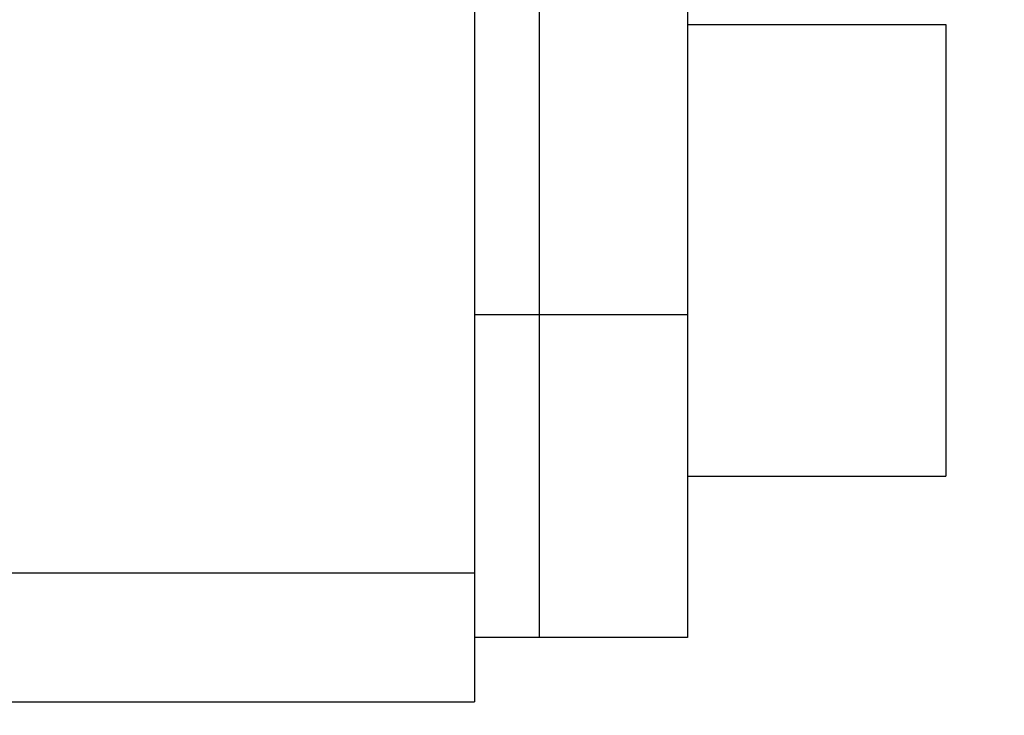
# Model space of a CAD drawing. Header units: millimetres. Extents: x 0 to 594, y 0 to 420.
# Tile 141 of 256: x 412.2 to 413.73, y 228.37 to 229.45. Entities that reach past the tile are written whole.
import ezdxf

# ---------------------------------------------------------------- set-up
doc = ezdxf.new("R2010")
doc.units = ezdxf.units.MM
doc.header["$LTSCALE"] = 32.67
doc.linetypes.add('PHANTOM', pattern=[0.8, 0.45, -0.05, 0.1, -0.05, 0.1, -0.05])
doc.layers.get('0').update_dxf_attribs({"linetype": 'CONTINUOUS'})
doc.layers.add('CRV', color=7, linetype='CONTINUOUS')
doc.layers.add('DRIV_DIM', color=7, linetype='CONTINUOUS')
doc.styles.get("Standard").update_dxf_attribs({"font": 'MS PGothic.ttf', "width": 0.8})
doc.dimstyles.new('DIMSTYLE_1', dxfattribs={"dimtxt": 3.8, "dimasz": 1.8, "dimexe": 0.18, "dimexo": 0.0625, "dimgap": 0.09, "dimtad": 1, "dimdec": 3, "dimlfac": 10, "dimdsep": 46, "dimtxsty": 'STANDARD', "dimblk": 'OPEN', "dimblk1": 'OPEN', "dimblk2": 'OPEN', "dimcen": 0.09, "dimadec": 0, "dimazin": 0, "dimtp": 0.001, "dimtm": 0.001, "dimtfac": 1, "dimtdec": 3, "dimtofl": 0, "dimtmove": 0, "dimatfit": 3, "dimldrblk": 'OPEN', "dimfxl": 1, "dimtolj": 1, "dimarcsym": 0})

# ---------------------------------------------------------------- blocks, each defined once
blk = doc.blocks.new('_OPEN')
at = {"color": 0, "linetype": 'ByBlock'}
for p, q in [((0, 0), (-1, 0.34202)), ((-1, -0.34202), (0, 0)), ((-1, 0), (0, 0))]:
    blk.add_line(p, q, dxfattribs=at)
blk = doc.blocks.new('*D5')
at = {"layer": 'DRIV_DIM', "color": 2, "linetype": 'Continuous'}
for p, q in [((401.5359, 261.8946), (471.8416, 261.8946)), ((469.8416, 261.8946), (469.8416, 244.8946)), ((469.8416, 227.8946), (469.8416, 244.8946)), ((502.7035, 227.8946), (467.8416, 227.8946))]:
    blk.add_line(p, q, dxfattribs=at)
at = {"layer": 'DRIV_DIM', "color": 2, "linetype": 'Continuous', "xscale": 1.8, "yscale": 1.8, "zscale": 1.8}
for p, rotation in [((469.8416, 261.8946), 90), ((469.8416, 227.8946), 270)]:
    blk.add_blockref('_OPEN', p, dxfattribs=dict(at, rotation=rotation))
at = {"layer": 'DRIV_DIM', "color": 2, "linetype": 'Continuous', "width": 0.8}
blk.add_text('340', height=3.8, rotation=90, dxfattribs=at).set_placement((468.8916, 240.1866))
blk = doc.blocks.new('*D46')
at = {"layer": 'DRIV_DIM', "color": 2, "linetype": 'Continuous'}
for p, q in [((409.0059, 250.2446), (463.7935, 250.2446)), ((461.7935, 250.2446), (461.7935, 239.0696)), ((461.7935, 227.8946), (461.7935, 239.0696)), ((502.7035, 227.8946), (459.7935, 227.8946))]:
    blk.add_line(p, q, dxfattribs=at)
at = {"layer": 'DRIV_DIM', "color": 2, "linetype": 'Continuous', "xscale": 1.8, "yscale": 1.8, "zscale": 1.8}
for p, rotation in [((461.7935, 250.2446), 90), ((461.7935, 227.8946), 270)]:
    blk.add_blockref('_OPEN', p, dxfattribs=dict(at, rotation=rotation))
at = {"layer": 'DRIV_DIM', "color": 2, "linetype": 'Continuous', "width": 0.8}
blk.add_text('223.5', height=3.8, rotation=90, dxfattribs=at).set_placement((460.8435, 230.7997))

msp = doc.modelspace()

# ---------------------------------------------------------------- linework, layer by layer
at = {"color": 7, "linetype": 'Continuous'}
for p, q in [((412.90593, 246.74461), (412.90593, 228.39461)), ((413.00593, 246.69461), (413.00593, 228.49461)), ((413.23593, 246.69461), (413.23593, 228.49461)), ((413.23593, 229.44461), (413.63593, 229.44461)), ((413.63593, 229.44461), (413.63593, 228.74461)), ((413.23593, 228.74461), (413.63593, 228.74461)), ((413.23593, 228.49461), (412.90593, 228.49461)), ((411.10593, 228.39461), (412.90593, 228.39461))]:
    msp.add_line(p, q, dxfattribs=at)
at = {"color": 9, "linetype": 'Continuous'}
for p, q in [((413.23593, 228.99461), (412.90593, 228.99461)), ((411.10593, 228.59461), (412.90593, 228.59461))]:
    msp.add_line(p, q, dxfattribs=at)
at = {"layer": 'CRV', "color": 8, "linetype": 'PHANTOM'}
for centre, radius, start, end in [((388.90593, 261.89461), 108.95281, 350, 240), ((388.90593, 261.89461), 100.95281, 350, 240), ((436.1767, 253.5595), 52.95281, 212.114473, 140.830737), ((364.90593, 220.32539), 52.95281, 102.114473, 10.04379), ((436.1767, 253.5595), 60.95281, 229.8881679, 350)]:
    msp.add_arc(centre, radius, start, end, dxfattribs=at)

# ---------------------------------------------------------------- dimensions: what is measured, and where the dimension line sits
at = {"layer": 'DRIV_DIM', "color": 2, "linetype": 'Continuous'}
for base, p2, picture, middle in [((469.84163, 261.89461), (401.5359, 261.89461), '*D5', (466.99163, 244.74658)), ((461.79352, 250.24461), (409.00593, 250.24461), '*D46', (458.94352, 238.3997))]:
    dim = msp.add_linear_dim(base=base, p1=(502.70349, 227.89461), p2=p2, angle=90, dimstyle='DIMSTYLE_1', dxfattribs=at)
    dim.commit()
    dim.dimension.update_dxf_attribs({"geometry": picture, "text_midpoint": middle, "dimtype": 160})

doc.saveas('drawing.dxf')
